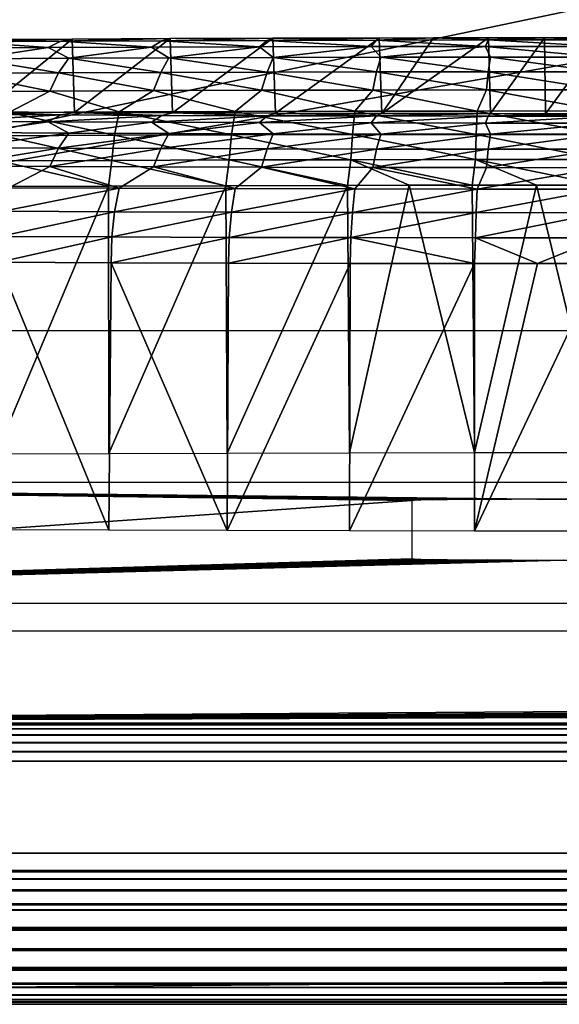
# Model space of a CAD drawing. Header units: millimetres. Extents: x -95 to 95, y -21 to 21.
# Tile 9 of 88: x -81.09 to -77.53, y -21 to -14.49. Entities that reach past the tile are written whole.
import ezdxf

# ---------------------------------------------------------------- set-up
doc = ezdxf.new("R2010")
doc.units = ezdxf.units.MM
doc.header["$LTSCALE"] = 135.540879
for name, color, linetype in [('1', 7, 'CONTINUOUS'), ('130', 7, 'CONTINUOUS'), ('131', 7, 'CONTINUOUS'), ('135', 7, 'CONTINUOUS'), ('136', 7, 'CONTINUOUS'), ('138', 7, 'CONTINUOUS'), ('140', 7, 'CONTINUOUS'), ('16', 7, 'CONTINUOUS'), ('19', 7, 'CONTINUOUS'), ('2', 7, 'CONTINUOUS'), ('21', 7, 'CONTINUOUS'), ('32', 7, 'CONTINUOUS'), ('4', 7, 'CONTINUOUS'), ('42', 7, 'CONTINUOUS')]:
    doc.layers.add(name, color=color, linetype=linetype)

msp = doc.modelspace()

# ---------------------------------------------------------------- linework, layer by layer
at = {"layer": '1', "color": 7, "linetype": 'CONTINUOUS'}
for points in [[(94, -21), (-94, -21), (88.3518, -19.3921), (94, -21)], [(88.3518, -19.3921), (-94, -21), (-88.3518, -19.3921), (88.3518, -19.3921)]]:
    msp.add_3dface(points, dxfattribs=at)
at = {"layer": '130', "color": 7, "linetype": 'CONTINUOUS'}
for points in [[(-81.3526, -14.6241, 100.3522), (-80.7434, -14.6207, 100.7494), (-81.3393, -15.1021, 45.5857), (-81.3526, -14.6241, 100.3522)], [(-81.3393, -15.1021, 45.5857), (-80.7434, -14.6207, 100.7494), (-80.7291, -15.1055, 45.19), (-81.3393, -15.1021, 45.5857)], [(-80.7434, -14.6207, 100.7494), (-80.096, -14.6178, 101.0808), (-80.7291, -15.1055, 45.19), (-80.7434, -14.6207, 100.7494)], [(-80.7291, -15.1055, 45.19), (-80.096, -14.6178, 101.0808), (-80.081, -15.1084, 44.8601), (-80.7291, -15.1055, 45.19)], [(-80.096, -14.6178, 101.0808), (-79.4175, -14.6155, 101.343), (-80.081, -15.1084, 44.8601), (-80.096, -14.6178, 101.0808)], [(-80.081, -15.1084, 44.8601), (-79.4175, -14.6155, 101.343), (-79.4019, -15.1107, 44.5996), (-80.081, -15.1084, 44.8601)], [(-79.4175, -14.6155, 101.343), (-78.7152, -14.6138, 101.5329), (-79.4019, -15.1107, 44.5996), (-79.4175, -14.6155, 101.343)], [(-79.4019, -15.1107, 44.5996), (-78.7152, -14.6138, 101.5329), (-78.6993, -15.1123, 44.4113), (-79.4019, -15.1107, 44.5996)], [(-78.7152, -14.6138, 101.5329), (-78.3579, -14.6132, 101.6001), (-78.6993, -15.1123, 44.4113), (-78.7152, -14.6138, 101.5329)], [(-78.6993, -15.1123, 44.4113), (-77.9939, -14.6128, 101.649), (-77.9808, -15.1133, 44.2973), (-78.6993, -15.1123, 44.4113)], [(-78.3579, -14.6132, 101.6001), (-77.9939, -14.6128, 101.649), (-78.6993, -15.1123, 44.4113), (-78.3579, -14.6132, 101.6001)], [(-77.9939, -14.6128, 101.649), (-77.6237, -14.6125, 101.6788), (-77.9808, -15.1133, 44.2973), (-77.9939, -14.6128, 101.649)], [(-77.9808, -15.1133, 44.2973), (-77.6237, -14.6125, 101.6788), (-77.6182, -15.1136, 44.2686), (-77.9808, -15.1133, 44.2973)], [(-77.6237, -14.6125, 101.6788), (-77.25, -14.6125, 101.6888), (-77.6182, -15.1136, 44.2686), (-77.6237, -14.6125, 101.6788)], [(-77.6182, -15.1136, 44.2686), (-77.25, -14.6125, 101.6888), (-77.25, -15.1136, 44.2588), (-77.6182, -15.1136, 44.2686)]]:
    msp.add_3dface(points, dxfattribs=at)
at = {"layer": '131', "color": 7, "linetype": 'CONTINUOUS'}
for points in [[(-78.1471, -21, 51.2757), (-78.1334, -21, 51.1199), (-78.1338, -21, 94.7788), (-78.1471, -21, 51.2757)], [(-78.1338, -21, 94.7788), (-78.1334, -21, 51.1199), (-78.1203, -21, 94.9324), (-78.1338, -21, 94.7788)], [(-78.1334, -21, 51.1199), (-78.093, -21, 50.9688), (-78.1203, -21, 94.9324), (-78.1334, -21, 51.1199)], [(-78.1203, -21, 94.9324), (-78.093, -21, 50.9688), (-78.0804, -21, 95.0813), (-78.1203, -21, 94.9324)], [(-78.093, -21, 50.9688), (-78.0269, -21, 50.827), (-78.0804, -21, 95.0813), (-78.093, -21, 50.9688)], [(-78.0804, -21, 95.0813), (-78.0269, -21, 50.827), (-78.0152, -21, 95.221), (-78.0804, -21, 95.0813)], [(-78.0269, -21, 50.827), (-77.9373, -21, 50.6989), (-78.0152, -21, 95.221), (-78.0269, -21, 50.827)], [(-78.0152, -21, 95.221), (-77.9373, -21, 50.6989), (-77.9268, -21, 95.3472), (-78.0152, -21, 95.221)], [(-77.9373, -21, 50.6989), (-77.8267, -21, 50.5883), (-77.9268, -21, 95.3472), (-77.9373, -21, 50.6989)], [(-77.9268, -21, 95.3472), (-77.8267, -21, 50.5883), (-77.8178, -21, 95.456), (-77.9268, -21, 95.3472)], [(-77.8267, -21, 50.5883), (-77.6986, -21, 50.4986), (-77.8178, -21, 95.456), (-77.8267, -21, 50.5883)], [(-77.8178, -21, 95.456), (-77.6986, -21, 50.4986), (-77.6916, -21, 95.5443), (-77.8178, -21, 95.456)], [(-77.6986, -21, 50.4986), (-77.5569, -21, 50.4324), (-77.6916, -21, 95.5443), (-77.6986, -21, 50.4986)], [(-77.6916, -21, 95.5443), (-77.5569, -21, 50.4324), (-77.5521, -21, 95.6094), (-77.6916, -21, 95.5443)], [(-77.5569, -21, 50.4324), (-77.4058, -21, 50.392), (-77.5521, -21, 95.6094), (-77.5569, -21, 50.4324)], [(-77.5521, -21, 95.6094), (-77.4058, -21, 50.392), (-77.4033, -21, 95.6492), (-77.5521, -21, 95.6094)]]:
    msp.add_3dface(points, dxfattribs=at)
at = {"layer": '135', "color": 7, "linetype": 'CONTINUOUS'}
for points in [[(-81.2478, -17.8632, 44.3234), (-81.2286, -16.0956, 44.3325), (-80.5021, -17.8665, 43.9434), (-81.2478, -17.8632, 44.3234)], [(-81.2286, -16.0956, 44.3325), (-80.4874, -16.0989, 43.9552), (-80.5021, -17.8665, 43.9434), (-81.2286, -16.0956, 44.3325)], [(-80.5021, -17.8665, 43.9434), (-80.4874, -16.0989, 43.9552), (-79.7208, -17.8691, 43.6435), (-80.5021, -17.8665, 43.9434)], [(-80.4874, -16.0989, 43.9552), (-79.7109, -16.1015, 43.6573), (-79.7208, -17.8691, 43.6435), (-80.4874, -16.0989, 43.9552)], [(-79.7109, -16.1015, 43.6573), (-78.9074, -16.1034, 43.442), (-79.7208, -17.8691, 43.6435), (-79.7109, -16.1015, 43.6573)], [(-79.7208, -17.8691, 43.6435), (-78.9074, -16.1034, 43.442), (-78.9124, -17.871, 43.4269), (-79.7208, -17.8691, 43.6435)], [(-78.9074, -16.1034, 43.442), (-78.0857, -16.1045, 43.3116), (-78.9124, -17.871, 43.4269), (-78.9074, -16.1034, 43.442)], [(-78.9124, -17.871, 43.4269), (-78.0857, -16.1045, 43.3116), (-78.0858, -17.8722, 43.296), (-78.9124, -17.871, 43.4269)], [(-78.0857, -16.1045, 43.3116), (-77.6711, -16.1048, 43.2787), (-78.0858, -17.8722, 43.296), (-78.0857, -16.1045, 43.3116)], [(-77.6711, -16.1048, 43.2787), (-77.25, -16.1049, 43.2676), (-78.0858, -17.8722, 43.296), (-77.6711, -16.1048, 43.2787)], [(-77.25, -16.1049, 43.2676), (-77.25, -17.8725, 43.2522), (-78.0858, -17.8722, 43.296), (-77.25, -16.1049, 43.2676)]]:
    msp.add_3dface(points, dxfattribs=at)
at = {"layer": '136', "color": 7, "linetype": 'CONTINUOUS'}
for points in [[(-80.5021, -17.3594, 102.0522), (-80.5045, -15.5923, 102.0019), (-81.2478, -17.3627, 101.6723), (-80.5021, -17.3594, 102.0522)], [(-80.5045, -15.5923, 102.0019), (-81.2449, -15.5956, 101.6229), (-81.2478, -17.3627, 101.6723), (-80.5045, -15.5923, 102.0019)], [(-79.7287, -15.5897, 102.3017), (-80.5045, -15.5923, 102.0019), (-80.5021, -17.3594, 102.0522), (-79.7287, -15.5897, 102.3017)], [(-79.7208, -17.3568, 102.3521), (-79.7287, -15.5897, 102.3017), (-80.5021, -17.3594, 102.0522), (-79.7208, -17.3568, 102.3521)], [(-78.9256, -15.5878, 102.5189), (-79.7287, -15.5897, 102.3017), (-79.7208, -17.3568, 102.3521), (-78.9256, -15.5878, 102.5189)], [(-78.9124, -17.3549, 102.5687), (-78.9256, -15.5878, 102.5189), (-79.7208, -17.3568, 102.3521), (-78.9124, -17.3549, 102.5687)], [(-78.517, -15.5871, 102.5958), (-78.9256, -15.5878, 102.5189), (-78.9124, -17.3549, 102.5687), (-78.517, -15.5871, 102.5958)], [(-78.0858, -17.3537, 102.6997), (-78.517, -15.5871, 102.5958), (-78.9124, -17.3549, 102.5687), (-78.0858, -17.3537, 102.6997)], [(-78.1007, -15.5867, 102.6516), (-78.517, -15.5871, 102.5958), (-78.0858, -17.3537, 102.6997), (-78.1007, -15.5867, 102.6516)], [(-77.6773, -15.5864, 102.6857), (-78.1007, -15.5867, 102.6516), (-78.0858, -17.3537, 102.6997), (-77.6773, -15.5864, 102.6857)], [(-77.25, -17.3534, 102.7435), (-77.6773, -15.5864, 102.6857), (-78.0858, -17.3537, 102.6997), (-77.25, -17.3534, 102.7435)], [(-77.25, -17.3534, 102.7435), (-77.25, -15.5862, 102.6972), (-77.6773, -15.5864, 102.6857), (-77.25, -17.3534, 102.7435)]]:
    msp.add_3dface(points, dxfattribs=at)
at = {"layer": '138', "color": 7, "linetype": 'CONTINUOUS'}
for points in [[(-80.9018, -14.6771, 101.0493), (-81.4449, -14.6377, 100.4976), (-81.5429, -14.6807, 100.633), (-80.9018, -14.6771, 101.0493)], [(-80.8184, -14.6342, 100.9045), (-80.7434, -14.6207, 100.7494), (-81.4449, -14.6377, 100.4976), (-80.8184, -14.6342, 100.9045)], [(-80.7434, -14.6207, 100.7494), (-81.3526, -14.6241, 100.3522), (-81.4449, -14.6377, 100.4976), (-80.7434, -14.6207, 100.7494)], [(-80.8184, -14.6342, 100.9045), (-81.4449, -14.6377, 100.4976), (-80.9018, -14.6771, 101.0493), (-80.8184, -14.6342, 100.9045)], [(-80.2206, -14.6741, 101.3964), (-80.8184, -14.6342, 100.9045), (-80.9018, -14.6771, 101.0493), (-80.2206, -14.6741, 101.3964)], [(-80.1528, -14.6312, 101.2436), (-80.096, -14.6178, 101.0808), (-80.8184, -14.6342, 100.9045), (-80.1528, -14.6312, 101.2436)], [(-80.096, -14.6178, 101.0808), (-80.7434, -14.6207, 100.7494), (-80.8184, -14.6342, 100.9045), (-80.096, -14.6178, 101.0808)], [(-80.1528, -14.6312, 101.2436), (-80.8184, -14.6342, 100.9045), (-80.2206, -14.6741, 101.3964), (-80.1528, -14.6312, 101.2436)], [(-79.5069, -14.6717, 101.6704), (-80.1528, -14.6312, 101.2436), (-80.2206, -14.6741, 101.3964), (-79.5069, -14.6717, 101.6704)], [(-79.4554, -14.6289, 101.5114), (-79.4175, -14.6155, 101.343), (-80.1528, -14.6312, 101.2436), (-79.4554, -14.6289, 101.5114)], [(-79.4175, -14.6155, 101.343), (-80.096, -14.6178, 101.0808), (-80.1528, -14.6312, 101.2436), (-79.4175, -14.6155, 101.343)], [(-79.4554, -14.6289, 101.5114), (-80.1528, -14.6312, 101.2436), (-79.5069, -14.6717, 101.6704), (-79.4554, -14.6289, 101.5114)], [(-78.7685, -14.6699, 101.8682), (-79.4554, -14.6289, 101.5114), (-79.5069, -14.6717, 101.6704), (-78.7685, -14.6699, 101.8682)], [(-78.7338, -14.6272, 101.7047), (-78.7152, -14.6138, 101.5329), (-79.4554, -14.6289, 101.5114), (-78.7338, -14.6272, 101.7047)], [(-78.7152, -14.6138, 101.5329), (-79.4175, -14.6155, 101.343), (-79.4554, -14.6289, 101.5114), (-78.7152, -14.6138, 101.5329)], [(-78.7338, -14.6272, 101.7047), (-79.4554, -14.6289, 101.5114), (-78.7685, -14.6699, 101.8682), (-78.7338, -14.6272, 101.7047)], [(-78.0134, -14.6689, 101.9878), (-78.7338, -14.6272, 101.7047), (-78.7685, -14.6699, 101.8682), (-78.0134, -14.6689, 101.9878)], [(-77.996, -14.6262, 101.8216), (-78.3579, -14.6132, 101.6001), (-78.7338, -14.6272, 101.7047), (-77.996, -14.6262, 101.8216)], [(-78.3579, -14.6132, 101.6001), (-78.7152, -14.6138, 101.5329), (-78.7338, -14.6272, 101.7047), (-78.3579, -14.6132, 101.6001)], [(-77.996, -14.6262, 101.8216), (-78.7338, -14.6272, 101.7047), (-78.0134, -14.6689, 101.9878), (-77.996, -14.6262, 101.8216)], [(-77.9939, -14.6128, 101.649), (-78.3579, -14.6132, 101.6001), (-77.996, -14.6262, 101.8216), (-77.9939, -14.6128, 101.649)], [(-77.25, -14.6686, 102.0278), (-77.996, -14.6262, 101.8216), (-78.0134, -14.6689, 101.9878), (-77.25, -14.6686, 102.0278)], [(-77.25, -14.6258, 101.8607), (-77.6237, -14.6125, 101.6788), (-77.996, -14.6262, 101.8216), (-77.25, -14.6258, 101.8607)], [(-77.6237, -14.6125, 101.6788), (-77.9939, -14.6128, 101.649), (-77.996, -14.6262, 101.8216), (-77.6237, -14.6125, 101.6788)], [(-77.25, -14.6686, 102.0278), (-77.25, -14.6258, 101.8607), (-77.996, -14.6262, 101.8216), (-77.25, -14.6686, 102.0278)], [(-77.25, -14.6125, 101.6888), (-77.6237, -14.6125, 101.6788), (-77.25, -14.6258, 101.8607), (-77.25, -14.6125, 101.6888)], [(-80.9018, -14.6771, 101.0493), (-81.5429, -14.6807, 100.633), (-81.3947, -14.7504, 100.9279), (-80.9018, -14.6771, 101.0493)], [(-80.7668, -14.7471, 101.3043), (-80.9018, -14.6771, 101.0493), (-81.3947, -14.7504, 100.9279), (-80.7668, -14.7471, 101.3043)], [(-80.2206, -14.6741, 101.3964), (-80.9018, -14.6771, 101.0493), (-80.7668, -14.7471, 101.3043), (-80.2206, -14.6741, 101.3964)], [(-80.1049, -14.7443, 101.6173), (-80.2206, -14.6741, 101.3964), (-80.7668, -14.7471, 101.3043), (-80.1049, -14.7443, 101.6173)], [(-79.5069, -14.6717, 101.6704), (-80.2206, -14.6741, 101.3964), (-80.1049, -14.7443, 101.6173), (-79.5069, -14.6717, 101.6704)], [(-79.4156, -14.7422, 101.864), (-79.5069, -14.6717, 101.6704), (-80.1049, -14.7443, 101.6173), (-79.4156, -14.7422, 101.864)], [(-78.7685, -14.6699, 101.8682), (-79.5069, -14.6717, 101.6704), (-79.4156, -14.7422, 101.864), (-78.7685, -14.6699, 101.8682)], [(-78.7054, -14.7406, 102.0418), (-78.7685, -14.6699, 101.8682), (-79.4156, -14.7422, 101.864), (-78.7054, -14.7406, 102.0418)], [(-78.0134, -14.6689, 101.9878), (-78.7685, -14.6699, 101.8682), (-78.7054, -14.7406, 102.0418), (-78.0134, -14.6689, 101.9878)], [(-77.9812, -14.7397, 102.1493), (-78.0134, -14.6689, 101.9878), (-78.7054, -14.7406, 102.0418), (-77.9812, -14.7397, 102.1493)], [(-77.25, -14.7394, 102.1852), (-77.25, -14.6686, 102.0278), (-78.0134, -14.6689, 101.9878), (-77.25, -14.7394, 102.1852)], [(-77.25, -14.7394, 102.1852), (-78.0134, -14.6689, 101.9878), (-77.9812, -14.7397, 102.1493), (-77.25, -14.7394, 102.1852)], [(-80.8337, -14.8441, 101.4303), (-81.3947, -14.7504, 100.9279), (-81.4736, -14.8474, 101.0468), (-80.8337, -14.8441, 101.4303)], [(-80.7668, -14.7471, 101.3043), (-81.3947, -14.7504, 100.9279), (-80.8337, -14.8441, 101.4303), (-80.7668, -14.7471, 101.3043)], [(-80.1593, -14.8413, 101.7493), (-80.7668, -14.7471, 101.3043), (-80.8337, -14.8441, 101.4303), (-80.1593, -14.8413, 101.7493)], [(-80.1049, -14.7443, 101.6173), (-80.7668, -14.7471, 101.3043), (-80.1593, -14.8413, 101.7493), (-80.1049, -14.7443, 101.6173)], [(-79.4568, -14.8391, 102.0007), (-80.1049, -14.7443, 101.6173), (-80.1593, -14.8413, 101.7493), (-79.4568, -14.8391, 102.0007)], [(-79.4156, -14.7422, 101.864), (-80.1049, -14.7443, 101.6173), (-79.4568, -14.8391, 102.0007), (-79.4156, -14.7422, 101.864)], [(-78.7331, -14.8375, 102.1819), (-79.4156, -14.7422, 101.864), (-79.4568, -14.8391, 102.0007), (-78.7331, -14.8375, 102.1819)], [(-78.7054, -14.7406, 102.0418), (-79.4156, -14.7422, 101.864), (-78.7331, -14.8375, 102.1819), (-78.7054, -14.7406, 102.0418)], [(-77.9952, -14.8365, 102.2914), (-78.7054, -14.7406, 102.0418), (-78.7331, -14.8375, 102.1819), (-77.9952, -14.8365, 102.2914)], [(-77.9812, -14.7397, 102.1493), (-78.7054, -14.7406, 102.0418), (-77.9952, -14.8365, 102.2914), (-77.9812, -14.7397, 102.1493)], [(-77.25, -14.8362, 102.328), (-77.9812, -14.7397, 102.1493), (-77.9952, -14.8365, 102.2914), (-77.25, -14.8362, 102.328)], [(-77.25, -14.8362, 102.328), (-77.25, -14.7394, 102.1852), (-77.9812, -14.7397, 102.1493), (-77.25, -14.8362, 102.328)], [(-77.9952, -14.8365, 102.2914), (-78.7331, -14.8375, 102.1819), (-78.0072, -14.9565, 102.4149), (-77.9952, -14.8365, 102.2914)], [(-77.25, -14.9562, 102.4521), (-77.9952, -14.8365, 102.2914), (-78.0072, -14.9565, 102.4149), (-77.25, -14.9562, 102.4521)], [(-77.25, -14.9562, 102.4521), (-77.25, -14.8362, 102.328), (-77.9952, -14.8365, 102.2914), (-77.25, -14.9562, 102.4521)], [(-80.8917, -14.9641, 101.5399), (-81.4736, -14.8474, 101.0468), (-81.5419, -14.9675, 101.1501), (-80.8917, -14.9641, 101.5399)], [(-80.8337, -14.8441, 101.4303), (-81.4736, -14.8474, 101.0468), (-80.8917, -14.9641, 101.5399), (-80.8337, -14.8441, 101.4303)], [(-80.2064, -14.9613, 101.864), (-80.8337, -14.8441, 101.4303), (-80.8917, -14.9641, 101.5399), (-80.2064, -14.9613, 101.864)], [(-80.1593, -14.8413, 101.7493), (-80.8337, -14.8441, 101.4303), (-80.2064, -14.9613, 101.864), (-80.1593, -14.8413, 101.7493)], [(-79.4926, -14.9591, 102.1194), (-80.1593, -14.8413, 101.7493), (-80.2064, -14.9613, 101.864), (-79.4926, -14.9591, 102.1194)], [(-79.4568, -14.8391, 102.0007), (-80.1593, -14.8413, 101.7493), (-79.4926, -14.9591, 102.1194), (-79.4568, -14.8391, 102.0007)], [(-78.7571, -14.9575, 102.3036), (-79.4568, -14.8391, 102.0007), (-79.4926, -14.9591, 102.1194), (-78.7571, -14.9575, 102.3036)], [(-78.7331, -14.8375, 102.1819), (-79.4568, -14.8391, 102.0007), (-78.7571, -14.9575, 102.3036), (-78.7331, -14.8375, 102.1819)], [(-78.0072, -14.9565, 102.4149), (-78.7331, -14.8375, 102.1819), (-78.7571, -14.9575, 102.3036), (-78.0072, -14.9565, 102.4149)], [(-80.8917, -14.9641, 101.5399), (-81.5419, -14.9675, 101.1501), (-81.1629, -15.1048, 101.5052), (-80.8917, -14.9641, 101.5399)], [(-80.433, -15.1015, 101.8771), (-80.8917, -14.9641, 101.5399), (-81.1629, -15.1048, 101.5052), (-80.433, -15.1015, 101.8771)], [(-80.2064, -14.9613, 101.864), (-80.8917, -14.9641, 101.5399), (-80.433, -15.1015, 101.8771), (-80.2064, -14.9613, 101.864)], [(-79.6683, -15.099, 102.1706), (-80.2064, -14.9613, 101.864), (-80.433, -15.1015, 101.8771), (-79.6683, -15.099, 102.1706)], [(-79.4926, -14.9591, 102.1194), (-80.2064, -14.9613, 101.864), (-79.6683, -15.099, 102.1706), (-79.4926, -14.9591, 102.1194)], [(-78.877, -15.0971, 102.3826), (-79.4926, -14.9591, 102.1194), (-79.6683, -15.099, 102.1706), (-78.877, -15.0971, 102.3826)], [(-78.7571, -14.9575, 102.3036), (-79.4926, -14.9591, 102.1194), (-78.877, -15.0971, 102.3826), (-78.7571, -14.9575, 102.3036)], [(-78.068, -15.096, 102.5108), (-78.7571, -14.9575, 102.3036), (-78.877, -15.0971, 102.3826), (-78.068, -15.096, 102.5108)], [(-78.0072, -14.9565, 102.4149), (-78.7571, -14.9575, 102.3036), (-78.068, -15.096, 102.5108), (-78.0072, -14.9565, 102.4149)], [(-77.25, -15.0956, 102.5536), (-78.0072, -14.9565, 102.4149), (-78.068, -15.096, 102.5108), (-77.25, -15.0956, 102.5536)], [(-77.25, -15.0956, 102.5536), (-77.25, -14.9562, 102.4521), (-78.0072, -14.9565, 102.4149), (-77.25, -15.0956, 102.5536)], [(-78.877, -15.0971, 102.3826), (-79.6683, -15.099, 102.1706), (-78.8926, -15.252, 102.4571), (-78.877, -15.0971, 102.3826)], [(-78.0758, -15.2509, 102.5865), (-78.877, -15.0971, 102.3826), (-78.8926, -15.252, 102.4571), (-78.0758, -15.2509, 102.5865)], [(-78.068, -15.096, 102.5108), (-78.877, -15.0971, 102.3826), (-78.0758, -15.2509, 102.5865), (-78.068, -15.096, 102.5108)], [(-77.25, -15.2505, 102.6297), (-78.068, -15.096, 102.5108), (-78.0758, -15.2509, 102.5865), (-77.25, -15.2505, 102.6297)], [(-77.25, -15.2505, 102.6297), (-77.25, -15.0956, 102.5536), (-78.068, -15.096, 102.5108), (-77.25, -15.2505, 102.6297)], [(-80.4634, -15.2565, 101.9467), (-81.1629, -15.1048, 101.5052), (-81.2002, -15.2597, 101.5713), (-80.4634, -15.2565, 101.9467)], [(-80.433, -15.1015, 101.8771), (-81.1629, -15.1048, 101.5052), (-80.4634, -15.2565, 101.9467), (-80.433, -15.1015, 101.8771)], [(-79.6914, -15.2539, 102.2431), (-80.433, -15.1015, 101.8771), (-80.4634, -15.2565, 101.9467), (-79.6914, -15.2539, 102.2431)], [(-79.6683, -15.099, 102.1706), (-80.433, -15.1015, 101.8771), (-79.6914, -15.2539, 102.2431), (-79.6683, -15.099, 102.1706)], [(-78.8926, -15.252, 102.4571), (-79.6683, -15.099, 102.1706), (-79.6914, -15.2539, 102.2431), (-78.8926, -15.252, 102.4571)], [(-80.4825, -15.4221, 101.991), (-81.2002, -15.2597, 101.5713), (-81.2237, -15.4254, 101.6133), (-80.4825, -15.4221, 101.991)], [(-80.4634, -15.2565, 101.9467), (-81.2002, -15.2597, 101.5713), (-80.4825, -15.4221, 101.991), (-80.4634, -15.2565, 101.9467)], [(-79.7059, -15.4195, 102.2891), (-80.4634, -15.2565, 101.9467), (-80.4825, -15.4221, 101.991), (-79.7059, -15.4195, 102.2891)], [(-79.6914, -15.2539, 102.2431), (-80.4634, -15.2565, 101.9467), (-79.7059, -15.4195, 102.2891), (-79.6914, -15.2539, 102.2431)], [(-78.9023, -15.4177, 102.5044), (-79.6914, -15.2539, 102.2431), (-79.7059, -15.4195, 102.2891), (-78.9023, -15.4177, 102.5044)], [(-78.8926, -15.252, 102.4571), (-79.6914, -15.2539, 102.2431), (-78.9023, -15.4177, 102.5044), (-78.8926, -15.252, 102.4571)], [(-78.0807, -15.4165, 102.6346), (-78.8926, -15.252, 102.4571), (-78.9023, -15.4177, 102.5044), (-78.0807, -15.4165, 102.6346)], [(-78.0758, -15.2509, 102.5865), (-78.8926, -15.252, 102.4571), (-78.0807, -15.4165, 102.6346), (-78.0758, -15.2509, 102.5865)], [(-77.25, -15.4161, 102.6781), (-78.0758, -15.2509, 102.5865), (-78.0807, -15.4165, 102.6346), (-77.25, -15.4161, 102.6781)], [(-77.25, -15.4161, 102.6781), (-77.25, -15.2505, 102.6297), (-78.0758, -15.2509, 102.5865), (-77.25, -15.4161, 102.6781)], [(-80.5045, -15.5923, 102.0019), (-80.4825, -15.4221, 101.991), (-81.2237, -15.4254, 101.6133), (-80.5045, -15.5923, 102.0019)], [(-80.5045, -15.5923, 102.0019), (-79.7287, -15.5897, 102.3017), (-80.4825, -15.4221, 101.991), (-80.5045, -15.5923, 102.0019)], [(-79.7287, -15.5897, 102.3017), (-79.7059, -15.4195, 102.2891), (-80.4825, -15.4221, 101.991), (-79.7287, -15.5897, 102.3017)], [(-79.7287, -15.5897, 102.3017), (-78.9256, -15.5878, 102.5189), (-79.7059, -15.4195, 102.2891), (-79.7287, -15.5897, 102.3017)], [(-78.9256, -15.5878, 102.5189), (-78.9023, -15.4177, 102.5044), (-79.7059, -15.4195, 102.2891), (-78.9256, -15.5878, 102.5189)], [(-78.9256, -15.5878, 102.5189), (-78.517, -15.5871, 102.5958), (-78.9023, -15.4177, 102.5044), (-78.9256, -15.5878, 102.5189)], [(-78.1007, -15.5867, 102.6516), (-78.0807, -15.4165, 102.6346), (-78.9023, -15.4177, 102.5044), (-78.1007, -15.5867, 102.6516)], [(-78.517, -15.5871, 102.5958), (-78.1007, -15.5867, 102.6516), (-78.9023, -15.4177, 102.5044), (-78.517, -15.5871, 102.5958)], [(-78.1007, -15.5867, 102.6516), (-77.6773, -15.5864, 102.6857), (-78.0807, -15.4165, 102.6346), (-78.1007, -15.5867, 102.6516)], [(-77.25, -15.5862, 102.6972), (-77.25, -15.4161, 102.6781), (-78.0807, -15.4165, 102.6346), (-77.25, -15.5862, 102.6972)], [(-77.6773, -15.5864, 102.6857), (-77.25, -15.5862, 102.6972), (-78.0807, -15.4165, 102.6346), (-77.6773, -15.5864, 102.6857)], [(-81.2449, -15.5956, 101.6229), (-80.5045, -15.5923, 102.0019), (-81.2237, -15.4254, 101.6133), (-81.2449, -15.5956, 101.6229)]]:
    msp.add_3dface(points, dxfattribs=at)
at = {"layer": '140', "color": 7, "linetype": 'CONTINUOUS'}
for points in [[(-81.4449, -15.1181, 45.4503), (-80.8184, -15.1217, 45.0434), (-81.5429, -15.1635, 45.3157), (-81.4449, -15.1181, 45.4503)], [(-81.5429, -15.1635, 45.3157), (-80.8184, -15.1217, 45.0434), (-80.9018, -15.1671, 44.8993), (-81.5429, -15.1635, 45.3157)], [(-81.4449, -15.1181, 45.4503), (-81.3393, -15.1021, 45.5857), (-80.8184, -15.1217, 45.0434), (-81.4449, -15.1181, 45.4503)], [(-81.3393, -15.1021, 45.5857), (-80.7291, -15.1055, 45.19), (-80.8184, -15.1217, 45.0434), (-81.3393, -15.1021, 45.5857)], [(-80.8184, -15.1217, 45.0434), (-80.1528, -15.1246, 44.7043), (-80.9018, -15.1671, 44.8993), (-80.8184, -15.1217, 45.0434)], [(-80.9018, -15.1671, 44.8993), (-80.1528, -15.1246, 44.7043), (-80.2206, -15.1701, 44.5523), (-80.9018, -15.1671, 44.8993)], [(-80.8184, -15.1217, 45.0434), (-80.7291, -15.1055, 45.19), (-80.1528, -15.1246, 44.7043), (-80.8184, -15.1217, 45.0434)], [(-80.7291, -15.1055, 45.19), (-80.081, -15.1084, 44.8601), (-80.1528, -15.1246, 44.7043), (-80.7291, -15.1055, 45.19)], [(-80.1528, -15.1246, 44.7043), (-79.4554, -15.127, 44.4365), (-80.2206, -15.1701, 44.5523), (-80.1528, -15.1246, 44.7043)], [(-80.2206, -15.1701, 44.5523), (-79.4554, -15.127, 44.4365), (-79.5069, -15.1725, 44.2783), (-80.2206, -15.1701, 44.5523)], [(-80.1528, -15.1246, 44.7043), (-80.081, -15.1084, 44.8601), (-79.4554, -15.127, 44.4365), (-80.1528, -15.1246, 44.7043)], [(-80.081, -15.1084, 44.8601), (-79.4019, -15.1107, 44.5996), (-79.4554, -15.127, 44.4365), (-80.081, -15.1084, 44.8601)], [(-79.4554, -15.127, 44.4365), (-78.7338, -15.1286, 44.2432), (-79.5069, -15.1725, 44.2783), (-79.4554, -15.127, 44.4365)], [(-79.5069, -15.1725, 44.2783), (-78.7338, -15.1286, 44.2432), (-78.7685, -15.1743, 44.0804), (-79.5069, -15.1725, 44.2783)], [(-79.4019, -15.1107, 44.5996), (-78.6993, -15.1123, 44.4113), (-79.4554, -15.127, 44.4365), (-79.4019, -15.1107, 44.5996)], [(-79.4554, -15.127, 44.4365), (-78.6993, -15.1123, 44.4113), (-78.7338, -15.1286, 44.2432), (-79.4554, -15.127, 44.4365)], [(-78.7338, -15.1286, 44.2432), (-77.996, -15.1297, 44.1263), (-78.7685, -15.1743, 44.0804), (-78.7338, -15.1286, 44.2432)], [(-78.7685, -15.1743, 44.0804), (-77.996, -15.1297, 44.1263), (-78.0134, -15.1753, 43.9608), (-78.7685, -15.1743, 44.0804)], [(-78.6993, -15.1123, 44.4113), (-77.9808, -15.1133, 44.2973), (-78.7338, -15.1286, 44.2432), (-78.6993, -15.1123, 44.4113)], [(-78.7338, -15.1286, 44.2432), (-77.9808, -15.1133, 44.2973), (-77.996, -15.1297, 44.1263), (-78.7338, -15.1286, 44.2432)], [(-77.996, -15.1297, 44.1263), (-77.25, -15.13, 44.0872), (-78.0134, -15.1753, 43.9608), (-77.996, -15.1297, 44.1263)], [(-78.0134, -15.1753, 43.9608), (-77.25, -15.13, 44.0872), (-77.25, -15.1756, 43.9208), (-78.0134, -15.1753, 43.9608)], [(-77.9808, -15.1133, 44.2973), (-77.6182, -15.1136, 44.2686), (-77.996, -15.1297, 44.1263), (-77.9808, -15.1133, 44.2973)], [(-77.996, -15.1297, 44.1263), (-77.25, -15.1136, 44.2588), (-77.25, -15.13, 44.0872), (-77.996, -15.1297, 44.1263)], [(-77.6182, -15.1136, 44.2686), (-77.25, -15.1136, 44.2588), (-77.996, -15.1297, 44.1263), (-77.6182, -15.1136, 44.2686)], [(-81.5429, -15.1635, 45.3157), (-80.9018, -15.1671, 44.8993), (-81.3947, -15.2382, 45.0221), (-81.5429, -15.1635, 45.3157)], [(-81.3947, -15.2382, 45.0221), (-80.9018, -15.1671, 44.8993), (-80.7668, -15.2415, 44.6457), (-81.3947, -15.2382, 45.0221)], [(-80.9018, -15.1671, 44.8993), (-80.2206, -15.1701, 44.5523), (-80.7668, -15.2415, 44.6457), (-80.9018, -15.1671, 44.8993)], [(-80.7668, -15.2415, 44.6457), (-80.2206, -15.1701, 44.5523), (-80.1049, -15.2443, 44.3326), (-80.7668, -15.2415, 44.6457)], [(-80.2206, -15.1701, 44.5523), (-79.5069, -15.1725, 44.2783), (-80.1049, -15.2443, 44.3326), (-80.2206, -15.1701, 44.5523)], [(-80.1049, -15.2443, 44.3326), (-79.5069, -15.1725, 44.2783), (-79.4156, -15.2464, 44.086), (-80.1049, -15.2443, 44.3326)], [(-79.5069, -15.1725, 44.2783), (-78.7685, -15.1743, 44.0804), (-79.4156, -15.2464, 44.086), (-79.5069, -15.1725, 44.2783)], [(-79.4156, -15.2464, 44.086), (-78.7685, -15.1743, 44.0804), (-78.7054, -15.248, 43.9081), (-79.4156, -15.2464, 44.086)], [(-78.7685, -15.1743, 44.0804), (-78.0134, -15.1753, 43.9608), (-78.7054, -15.248, 43.9081), (-78.7685, -15.1743, 44.0804)], [(-78.7054, -15.248, 43.9081), (-78.0134, -15.1753, 43.9608), (-77.9812, -15.2489, 43.8007), (-78.7054, -15.248, 43.9081)], [(-78.0134, -15.1753, 43.9608), (-77.25, -15.1756, 43.9208), (-77.9812, -15.2489, 43.8007), (-78.0134, -15.1753, 43.9608)], [(-77.9812, -15.2489, 43.8007), (-77.25, -15.1756, 43.9208), (-77.25, -15.2492, 43.7648), (-77.9812, -15.2489, 43.8007)], [(-81.3947, -15.2382, 45.0221), (-80.7668, -15.2415, 44.6457), (-81.4736, -15.3373, 44.9049), (-81.3947, -15.2382, 45.0221)], [(-81.4736, -15.3373, 44.9049), (-80.7668, -15.2415, 44.6457), (-80.8337, -15.3407, 44.5213), (-81.4736, -15.3373, 44.9049)], [(-80.7668, -15.2415, 44.6457), (-80.1049, -15.2443, 44.3326), (-80.8337, -15.3407, 44.5213), (-80.7668, -15.2415, 44.6457)], [(-80.8337, -15.3407, 44.5213), (-80.1049, -15.2443, 44.3326), (-80.1593, -15.3435, 44.2023), (-80.8337, -15.3407, 44.5213)], [(-80.1049, -15.2443, 44.3326), (-79.4156, -15.2464, 44.086), (-80.1593, -15.3435, 44.2023), (-80.1049, -15.2443, 44.3326)], [(-80.1593, -15.3435, 44.2023), (-79.4156, -15.2464, 44.086), (-79.4568, -15.3457, 43.951), (-80.1593, -15.3435, 44.2023)], [(-79.4156, -15.2464, 44.086), (-78.7054, -15.248, 43.9081), (-79.4568, -15.3457, 43.951), (-79.4156, -15.2464, 44.086)], [(-79.4568, -15.3457, 43.951), (-78.7054, -15.248, 43.9081), (-78.7331, -15.3472, 43.7697), (-79.4568, -15.3457, 43.951)], [(-78.7054, -15.248, 43.9081), (-77.9812, -15.2489, 43.8007), (-78.7331, -15.3472, 43.7697), (-78.7054, -15.248, 43.9081)], [(-78.7331, -15.3472, 43.7697), (-77.9812, -15.2489, 43.8007), (-77.9952, -15.3482, 43.6602), (-78.7331, -15.3472, 43.7697)], [(-77.9812, -15.2489, 43.8007), (-77.25, -15.2492, 43.7648), (-77.9952, -15.3482, 43.6602), (-77.9812, -15.2489, 43.8007)], [(-77.9952, -15.3482, 43.6602), (-77.25, -15.2492, 43.7648), (-77.25, -15.3485, 43.6236), (-77.9952, -15.3482, 43.6602)], [(-81.4736, -15.3373, 44.9049), (-80.8337, -15.3407, 44.5213), (-81.5419, -15.4592, 44.8037), (-81.4736, -15.3373, 44.9049)], [(-81.5419, -15.4592, 44.8037), (-80.8337, -15.3407, 44.5213), (-80.8917, -15.4626, 44.4139), (-81.5419, -15.4592, 44.8037)], [(-80.8337, -15.3407, 44.5213), (-80.1593, -15.3435, 44.2023), (-80.8917, -15.4626, 44.4139), (-80.8337, -15.3407, 44.5213)], [(-80.8917, -15.4626, 44.4139), (-80.1593, -15.3435, 44.2023), (-80.2063, -15.4655, 44.0898), (-80.8917, -15.4626, 44.4139)], [(-80.1593, -15.3435, 44.2023), (-79.4568, -15.3457, 43.951), (-80.2063, -15.4655, 44.0898), (-80.1593, -15.3435, 44.2023)], [(-80.2063, -15.4655, 44.0898), (-79.4568, -15.3457, 43.951), (-79.4925, -15.4677, 43.8343), (-80.2063, -15.4655, 44.0898)], [(-79.4568, -15.3457, 43.951), (-78.7331, -15.3472, 43.7697), (-79.4925, -15.4677, 43.8343), (-79.4568, -15.3457, 43.951)], [(-79.4925, -15.4677, 43.8343), (-78.7331, -15.3472, 43.7697), (-78.7571, -15.4693, 43.6501), (-79.4925, -15.4677, 43.8343)], [(-78.7331, -15.3472, 43.7697), (-77.9952, -15.3482, 43.6602), (-78.7571, -15.4693, 43.6501), (-78.7331, -15.3472, 43.7697)], [(-78.7571, -15.4693, 43.6501), (-77.9952, -15.3482, 43.6602), (-78.0072, -15.4703, 43.5389), (-78.7571, -15.4693, 43.6501)], [(-77.9952, -15.3482, 43.6602), (-77.25, -15.3485, 43.6236), (-78.0072, -15.4703, 43.5389), (-77.9952, -15.3482, 43.6602)], [(-78.0072, -15.4703, 43.5389), (-77.25, -15.3485, 43.6236), (-77.25, -15.4706, 43.5017), (-78.0072, -15.4703, 43.5389)], [(-81.5419, -15.4592, 44.8037), (-80.8917, -15.4626, 44.4139), (-81.1629, -15.6027, 44.451), (-81.5419, -15.4592, 44.8037)], [(-81.1629, -15.6027, 44.451), (-80.8917, -15.4626, 44.4139), (-80.433, -15.6059, 44.0791), (-81.1629, -15.6027, 44.451)], [(-80.8917, -15.4626, 44.4139), (-80.2063, -15.4655, 44.0898), (-80.433, -15.6059, 44.0791), (-80.8917, -15.4626, 44.4139)], [(-80.433, -15.6059, 44.0791), (-80.2063, -15.4655, 44.0898), (-79.6683, -15.6085, 43.7856), (-80.433, -15.6059, 44.0791)], [(-80.2063, -15.4655, 44.0898), (-79.4925, -15.4677, 43.8343), (-79.6683, -15.6085, 43.7856), (-80.2063, -15.4655, 44.0898)], [(-79.6683, -15.6085, 43.7856), (-79.4925, -15.4677, 43.8343), (-78.877, -15.6103, 43.5736), (-79.6683, -15.6085, 43.7856)], [(-79.4925, -15.4677, 43.8343), (-78.7571, -15.4693, 43.6501), (-78.877, -15.6103, 43.5736), (-79.4925, -15.4677, 43.8343)], [(-78.877, -15.6103, 43.5736), (-78.7571, -15.4693, 43.6501), (-78.068, -15.6115, 43.4454), (-78.877, -15.6103, 43.5736)], [(-78.7571, -15.4693, 43.6501), (-78.0072, -15.4703, 43.5389), (-78.068, -15.6115, 43.4454), (-78.7571, -15.4693, 43.6501)], [(-78.0072, -15.4703, 43.5389), (-77.25, -15.4706, 43.5017), (-78.068, -15.6115, 43.4454), (-78.0072, -15.4703, 43.5389)], [(-78.068, -15.6115, 43.4454), (-77.25, -15.4706, 43.5017), (-77.25, -15.6118, 43.4026), (-78.068, -15.6115, 43.4454)], [(-81.1629, -15.6027, 44.451), (-80.433, -15.6059, 44.0791), (-81.2002, -15.7588, 44.3877), (-81.1629, -15.6027, 44.451)], [(-81.2002, -15.7588, 44.3877), (-80.433, -15.6059, 44.0791), (-80.4634, -15.7621, 44.0122), (-81.2002, -15.7588, 44.3877)], [(-80.433, -15.6059, 44.0791), (-79.6683, -15.6085, 43.7856), (-80.4634, -15.7621, 44.0122), (-80.433, -15.6059, 44.0791)], [(-80.4634, -15.7621, 44.0122), (-79.6683, -15.6085, 43.7856), (-79.6914, -15.7646, 43.7159), (-80.4634, -15.7621, 44.0122)], [(-79.6683, -15.6085, 43.7856), (-78.877, -15.6103, 43.5736), (-79.6914, -15.7646, 43.7159), (-79.6683, -15.6085, 43.7856)], [(-79.6914, -15.7646, 43.7159), (-78.877, -15.6103, 43.5736), (-78.8926, -15.7665, 43.5018), (-79.6914, -15.7646, 43.7159)], [(-78.877, -15.6103, 43.5736), (-78.068, -15.6115, 43.4454), (-78.8926, -15.7665, 43.5018), (-78.877, -15.6103, 43.5736)], [(-78.8926, -15.7665, 43.5018), (-78.068, -15.6115, 43.4454), (-78.0758, -15.7676, 43.3724), (-78.8926, -15.7665, 43.5018)], [(-78.068, -15.6115, 43.4454), (-77.25, -15.6118, 43.4026), (-78.0758, -15.7676, 43.3724), (-78.068, -15.6115, 43.4454)], [(-78.0758, -15.7676, 43.3724), (-77.25, -15.6118, 43.4026), (-77.25, -15.768, 43.3292), (-78.0758, -15.7676, 43.3724)], [(-81.2002, -15.7588, 44.3877), (-80.4634, -15.7621, 44.0122), (-81.2237, -15.9252, 44.3485), (-81.2002, -15.7588, 44.3877)], [(-81.2237, -15.9252, 44.3485), (-80.4634, -15.7621, 44.0122), (-80.4824, -15.9285, 43.9708), (-81.2237, -15.9252, 44.3485)], [(-80.4634, -15.7621, 44.0122), (-79.6914, -15.7646, 43.7159), (-80.4824, -15.9285, 43.9708), (-80.4634, -15.7621, 44.0122)], [(-80.4824, -15.9285, 43.9708), (-79.6914, -15.7646, 43.7159), (-79.7059, -15.9311, 43.6727), (-80.4824, -15.9285, 43.9708)], [(-79.6914, -15.7646, 43.7159), (-78.8926, -15.7665, 43.5018), (-79.7059, -15.9311, 43.6727), (-79.6914, -15.7646, 43.7159)], [(-79.7059, -15.9311, 43.6727), (-78.8926, -15.7665, 43.5018), (-78.9023, -15.933, 43.4574), (-79.7059, -15.9311, 43.6727)], [(-78.8926, -15.7665, 43.5018), (-78.0758, -15.7676, 43.3724), (-78.9023, -15.933, 43.4574), (-78.8926, -15.7665, 43.5018)], [(-78.9023, -15.933, 43.4574), (-78.0758, -15.7676, 43.3724), (-78.0807, -15.9341, 43.3273), (-78.9023, -15.933, 43.4574)], [(-78.0758, -15.7676, 43.3724), (-77.25, -15.768, 43.3292), (-78.0807, -15.9341, 43.3273), (-78.0758, -15.7676, 43.3724)], [(-78.0807, -15.9341, 43.3273), (-77.25, -15.768, 43.3292), (-77.25, -15.9345, 43.2837), (-78.0807, -15.9341, 43.3273)], [(-81.2286, -16.0956, 44.3325), (-81.2237, -15.9252, 44.3485), (-80.4824, -15.9285, 43.9708), (-81.2286, -16.0956, 44.3325)], [(-80.4874, -16.0989, 43.9552), (-81.2286, -16.0956, 44.3325), (-80.4824, -15.9285, 43.9708), (-80.4874, -16.0989, 43.9552)], [(-80.4874, -16.0989, 43.9552), (-80.4824, -15.9285, 43.9708), (-79.7059, -15.9311, 43.6727), (-80.4874, -16.0989, 43.9552)], [(-79.7109, -16.1015, 43.6573), (-80.4874, -16.0989, 43.9552), (-79.7059, -15.9311, 43.6727), (-79.7109, -16.1015, 43.6573)], [(-79.7109, -16.1015, 43.6573), (-79.7059, -15.9311, 43.6727), (-78.9023, -15.933, 43.4574), (-79.7109, -16.1015, 43.6573)], [(-78.9074, -16.1034, 43.442), (-79.7109, -16.1015, 43.6573), (-78.9023, -15.933, 43.4574), (-78.9074, -16.1034, 43.442)], [(-78.0857, -16.1045, 43.3116), (-78.9074, -16.1034, 43.442), (-78.9023, -15.933, 43.4574), (-78.0857, -16.1045, 43.3116)], [(-78.0857, -16.1045, 43.3116), (-78.9023, -15.933, 43.4574), (-78.0807, -15.9341, 43.3273), (-78.0857, -16.1045, 43.3116)], [(-77.6711, -16.1048, 43.2787), (-78.0857, -16.1045, 43.3116), (-78.0807, -15.9341, 43.3273), (-77.6711, -16.1048, 43.2787)], [(-77.6711, -16.1048, 43.2787), (-78.0807, -15.9341, 43.3273), (-77.25, -15.9345, 43.2837), (-77.6711, -16.1048, 43.2787)], [(-77.25, -16.1049, 43.2676), (-77.6711, -16.1048, 43.2787), (-77.25, -15.9345, 43.2837), (-77.25, -16.1049, 43.2676)]]:
    msp.add_3dface(points, dxfattribs=at)
at = {"layer": '16', "color": 7, "linetype": 'CONTINUOUS'}
for points in [[(94, -20, 112.5), (-94, -20, 112.5), (-94, -20.1239, 112.4923), (94, -20, 112.5)], [(94, -20.1239, 112.4923), (94, -20, 112.5), (-94, -20.1239, 112.4923), (94, -20.1239, 112.4923)], [(-94, -20.1736, 112.4848), (94, -20.1239, 112.4923), (-94, -20.1239, 112.4923), (-94, -20.1736, 112.4848)], [(94, -20.1736, 112.4848), (94, -20.1239, 112.4923), (-94, -20.1736, 112.4848), (94, -20.1736, 112.4848)], [(94, -20.2494, 112.4684), (94, -20.1736, 112.4848), (-94, -20.2494, 112.4684), (94, -20.2494, 112.4684)], [(-94, -20.2494, 112.4684), (94, -20.1736, 112.4848), (-94, -20.1736, 112.4848), (-94, -20.2494, 112.4684)], [(94, -20.342, 112.4397), (94, -20.2494, 112.4684), (-94, -20.342, 112.4397), (94, -20.342, 112.4397)], [(-94, -20.342, 112.4397), (94, -20.2494, 112.4684), (-94, -20.2494, 112.4684), (-94, -20.342, 112.4397)], [(-94, -20.3786, 112.4255), (94, -20.342, 112.4397), (-94, -20.342, 112.4397), (-94, -20.3786, 112.4255)], [(94, -20.3786, 112.4255), (94, -20.342, 112.4397), (-94, -20.3786, 112.4255), (94, -20.3786, 112.4255)], [(94, -20.5, 112.366), (94, -20.3786, 112.4255), (-94, -20.5, 112.366), (94, -20.5, 112.366)], [(-94, -20.5, 112.366), (94, -20.3786, 112.4255), (-94, -20.3786, 112.4255), (-94, -20.5, 112.366)], [(-94, -20.5108, 112.3597), (94, -20.5, 112.366), (-94, -20.5, 112.366), (-94, -20.5108, 112.3597)], [(94, -20.5108, 112.3597), (94, -20.5, 112.366), (-94, -20.5108, 112.3597), (94, -20.5108, 112.3597)], [(-94, -20.6428, 112.2661), (94, -20.5108, 112.3597), (-94, -20.5108, 112.3597), (-94, -20.6428, 112.2661)], [(94, -20.6428, 112.2661), (94, -20.5108, 112.3597), (-94, -20.6428, 112.2661), (94, -20.6428, 112.2661)], [(94, -20.645, 112.2642), (94, -20.6428, 112.2661), (-94, -20.645, 112.2642), (94, -20.645, 112.2642)], [(-94, -20.645, 112.2642), (94, -20.6428, 112.2661), (-94, -20.6428, 112.2661), (-94, -20.645, 112.2642)], [(94, -20.766, 112.1428), (94, -20.645, 112.2642), (-94, -20.766, 112.1428), (94, -20.766, 112.1428)], [(-94, -20.766, 112.1428), (94, -20.645, 112.2642), (-94, -20.645, 112.2642), (-94, -20.766, 112.1428)], [(-94, -20.7753, 112.1316), (94, -20.766, 112.1428), (-94, -20.766, 112.1428), (-94, -20.7753, 112.1316)], [(94, -20.7753, 112.1316), (94, -20.766, 112.1428), (-94, -20.7753, 112.1316), (94, -20.7753, 112.1316)], [(-94, -20.866, 112), (94, -20.7753, 112.1316), (-94, -20.7753, 112.1316), (-94, -20.866, 112)], [(94, -20.866, 112), (94, -20.7753, 112.1316), (-94, -20.866, 112), (94, -20.866, 112)], [(94, -20.8899, 111.9562), (94, -20.866, 112), (-94, -20.8899, 111.9562), (94, -20.8899, 111.9562)], [(-94, -20.8899, 111.9562), (94, -20.866, 112), (-94, -20.866, 112), (-94, -20.8899, 111.9562)], [(-94, -20.9397, 111.842), (94, -20.8899, 111.9562), (-94, -20.8899, 111.9562), (-94, -20.9397, 111.842)], [(94, -20.9397, 111.842), (94, -20.8899, 111.9562), (-94, -20.9397, 111.842), (94, -20.9397, 111.842)], [(-94, -20.9707, 111.7403), (94, -20.9397, 111.842), (-94, -20.9397, 111.842), (-94, -20.9707, 111.7403)], [(94, -20.9707, 111.7403), (94, -20.9397, 111.842), (-94, -20.9707, 111.7403), (94, -20.9707, 111.7403)], [(-94, -20.9848, 111.6737), (94, -20.9707, 111.7403), (-94, -20.9707, 111.7403), (-94, -20.9848, 111.6737)], [(94, -20.9848, 111.6737), (94, -20.9707, 111.7403), (-94, -20.9848, 111.6737), (94, -20.9848, 111.6737)], [(-94, -21, 111.5), (94, -21, 111.5), (94, -20.9848, 111.6737), (-94, -21, 111.5)], [(-94, -21, 111.5), (94, -20.9848, 111.6737), (-94, -20.9848, 111.6737), (-94, -21, 111.5)]]:
    msp.add_3dface(points, dxfattribs=at)
at = {"layer": '19', "color": 7, "linetype": 'CONTINUOUS'}
for points in [[(-1.5, 1.4963, 110), (-87.5488, -16.5487, 110), (-1.5, 16.5487, 110), (-1.5, 1.4963, 110)], [(-1.5, 16.5487, 110), (-87.5488, -16.5487, 110), (-87.5488, 16.5487, 110), (-1.5, 16.5487, 110)], [(-1.5, -1.4963, 110), (-87.5488, -16.5487, 110), (-1.5, 1.4963, 110), (-1.5, -1.4963, 110)], [(-1.5, -16.5487, 110), (-87.5488, -16.5487, 110), (-1.5, -1.4963, 110), (-1.5, -16.5487, 110)]]:
    msp.add_3dface(points, dxfattribs=at)
at = {"layer": '2', "color": 7, "linetype": 'CONTINUOUS'}
for points in [[(94, -20, 112.5), (94, 20, 112.5), (-94, 20, 112.5), (94, -20, 112.5)], [(-94, -20, 112.5), (94, -20, 112.5), (-94, 20, 112.5), (-94, -20, 112.5)]]:
    msp.add_3dface(points, dxfattribs=at)
at = {"layer": '21', "color": 7, "linetype": 'CONTINUOUS'}
for points in [[(-87.5488, -17.5487, 109.0087), (-78.5, -17.6709, 95), (-88.3511, -18.3509, 17.0831), (-87.5488, -17.5487, 109.0087)], [(-1.474, -17.5487, 109.0087), (-77.6736, -17.6624, 95.9848), (-87.5488, -17.5487, 109.0087), (-1.474, -17.5487, 109.0087)], [(-77.6736, -17.6624, 95.9848), (-77.842, -17.6627, 95.9397), (-87.5488, -17.5487, 109.0087), (-77.6736, -17.6624, 95.9848)], [(-78.4848, -17.6694, 95.1737), (-78.5, -17.6709, 95), (-87.5488, -17.5487, 109.0087), (-78.4848, -17.6694, 95.1737)], [(-78.4397, -17.668, 95.342), (-78.4848, -17.6694, 95.1737), (-87.5488, -17.5487, 109.0087), (-78.4397, -17.668, 95.342)], [(-78.366, -17.6666, 95.5), (-78.4397, -17.668, 95.342), (-87.5488, -17.5487, 109.0087), (-78.366, -17.6666, 95.5)], [(-78.266, -17.6653, 95.6428), (-78.366, -17.6666, 95.5), (-87.5488, -17.5487, 109.0087), (-78.266, -17.6653, 95.6428)], [(-78.1428, -17.6643, 95.7661), (-78.266, -17.6653, 95.6428), (-87.5488, -17.5487, 109.0087), (-78.1428, -17.6643, 95.7661)], [(-78, -17.6634, 95.866), (-78.1428, -17.6643, 95.7661), (-87.5488, -17.5487, 109.0087), (-78, -17.6634, 95.866)], [(-77.842, -17.6627, 95.9397), (-78, -17.6634, 95.866), (-87.5488, -17.5487, 109.0087), (-77.842, -17.6627, 95.9397)], [(-77.5, -17.6622, 96), (-77.6736, -17.6624, 95.9848), (-1.474, -17.5487, 109.0087), (-77.5, -17.6622, 96)], [(-78.5, -17.6709, 95), (-78.5, -18.0549, 51), (-88.3511, -18.3509, 17.0831), (-78.5, -17.6709, 95)], [(-78.5, -18.0549, 51), (-78.4848, -18.0564, 50.8263), (-88.3511, -18.3509, 17.0831), (-78.5, -18.0549, 51)], [(-78.4848, -18.0564, 50.8263), (-78.4397, -18.0579, 50.658), (-88.3511, -18.3509, 17.0831), (-78.4848, -18.0564, 50.8263)], [(-78.4397, -18.0579, 50.658), (-78.366, -18.0593, 50.5), (-88.3511, -18.3509, 17.0831), (-78.4397, -18.0579, 50.658)], [(-78.366, -18.0593, 50.5), (-78.266, -18.0605, 50.3572), (-88.3511, -18.3509, 17.0831), (-78.366, -18.0593, 50.5)], [(-78.266, -18.0605, 50.3572), (-78.1428, -18.0616, 50.2339), (-88.3511, -18.3509, 17.0831), (-78.266, -18.0605, 50.3572)], [(-78.1428, -18.0616, 50.2339), (-78, -18.0625, 50.134), (-88.3511, -18.3509, 17.0831), (-78.1428, -18.0616, 50.2339)], [(-78, -18.0625, 50.134), (-77.842, -18.0631, 50.0603), (-88.3511, -18.3509, 17.0831), (-78, -18.0625, 50.134)], [(-77.842, -18.0631, 50.0603), (-77.6736, -18.0635, 50.0152), (-88.3511, -18.3509, 17.0831), (-77.842, -18.0631, 50.0603)], [(-77.6736, -18.0635, 50.0152), (-77.5, -18.0637, 50), (-88.3511, -18.3509, 17.0831), (-77.6736, -18.0635, 50.0152)], [(-88.3511, -18.3509, 17.0831), (-77.5, -18.0637, 50), (-1.7357, -18.3509, 17.0831), (-88.3511, -18.3509, 17.0831)]]:
    msp.add_3dface(points, dxfattribs=at)
at = {"layer": '32', "color": 7, "linetype": 'CONTINUOUS'}
for points in [[(88.3518, -18.5306, 15.9322), (88.3518, -19.1423, 0.2403), (-88.3518, -19.1423, 0.2403), (88.3518, -18.5306, 15.9322)], [(-88.3518, -18.5306, 15.9322), (-2.1634, -18.5306, 15.9322), (-88.3518, -19.1423, 0.2403), (-88.3518, -18.5306, 15.9322)], [(-88.3518, -19.1423, 0.2403), (-2.1634, -18.5306, 15.9322), (-2.1762, -18.6161, 13.7404), (-88.3518, -19.1423, 0.2403)], [(88.3518, -18.5306, 15.9322), (-88.3518, -19.1423, 0.2403), (0.1614, -18.7768, 9.6176), (88.3518, -18.5306, 15.9322)], [(-2.168, -18.6934, 11.7559), (-88.3518, -19.1423, 0.2403), (-2.1762, -18.6161, 13.7404), (-2.168, -18.6934, 11.7559)], [(-2.1417, -18.7058, 11.4368), (-88.3518, -19.1423, 0.2403), (-2.168, -18.6934, 11.7559), (-2.1417, -18.7058, 11.4368)], [(-2.068, -18.718, 11.1239), (-88.3518, -19.1423, 0.2403), (-2.1417, -18.7058, 11.4368), (-2.068, -18.718, 11.1239)], [(-1.9487, -18.7297, 10.8256), (-88.3518, -19.1423, 0.2403), (-2.068, -18.718, 11.1239), (-1.9487, -18.7297, 10.8256)], [(-1.7863, -18.7405, 10.5481), (-88.3518, -19.1423, 0.2403), (-1.9487, -18.7297, 10.8256), (-1.7863, -18.7405, 10.5481)], [(-1.5844, -18.7502, 10.2976), (-88.3518, -19.1423, 0.2403), (-1.7863, -18.7405, 10.5481), (-1.5844, -18.7502, 10.2976)], [(-1.3473, -18.7587, 10.0796), (-88.3518, -19.1423, 0.2403), (-1.5844, -18.7502, 10.2976), (-1.3473, -18.7587, 10.0796)], [(-1.0803, -18.7658, 9.899), (-88.3518, -19.1423, 0.2403), (-1.3473, -18.7587, 10.0796), (-1.0803, -18.7658, 9.899)], [(-0.7893, -18.7712, 9.7599), (-88.3518, -19.1423, 0.2403), (-1.0803, -18.7658, 9.899), (-0.7893, -18.7712, 9.7599)], [(-0.4807, -18.7749, 9.6654), (-88.3518, -19.1423, 0.2403), (-0.7893, -18.7712, 9.7599), (-0.4807, -18.7749, 9.6654)], [(-0.1614, -18.7768, 9.6176), (-88.3518, -19.1423, 0.2403), (-0.4807, -18.7749, 9.6654), (-0.1614, -18.7768, 9.6176)], [(0.1614, -18.7768, 9.6176), (-88.3518, -19.1423, 0.2403), (-0.1614, -18.7768, 9.6176), (0.1614, -18.7768, 9.6176)]]:
    msp.add_3dface(points, dxfattribs=at)
at = {"layer": '4', "color": 7, "linetype": 'CONTINUOUS'}
for points in [[(-78.5861, -21, 50.809), (-94, -21), (-78.5364, -21, 50.6232), (-78.5861, -21, 50.809)], [(-94, -21), (-78.5861, -21, 50.809), (-94, -21, 111.5), (-94, -21)], [(-78.5364, -21, 50.6232), (-94, -21), (-78.4551, -21, 50.4491), (-78.5364, -21, 50.6232)], [(-78.4551, -21, 50.4491), (-94, -21), (-78.3447, -21, 50.2913), (-78.4551, -21, 50.4491)], [(-78.3447, -21, 50.2913), (-94, -21), (-78.2087, -21, 50.1554), (-78.3447, -21, 50.2913)], [(-78.2087, -21, 50.1554), (-94, -21), (-78.051, -21, 50.045), (-78.2087, -21, 50.1554)], [(-78.051, -21, 50.045), (-94, -21), (-77.8768, -21, 49.9638), (-78.051, -21, 50.045)], [(-94, -21), (94, -21), (-77.8768, -21, 49.9638), (-94, -21)], [(-77.5, -21, 96.1166), (77.5, -21, 96.1166), (-94, -21, 111.5), (-77.5, -21, 96.1166)], [(-77.6934, -21, 96.0996), (-77.5, -21, 96.1166), (-94, -21, 111.5), (-77.6934, -21, 96.0996)], [(-77.8815, -21, 96.0493), (-77.6934, -21, 96.0996), (-94, -21, 111.5), (-77.8815, -21, 96.0493)], [(-78.0578, -21, 95.9671), (-77.8815, -21, 96.0493), (-94, -21, 111.5), (-78.0578, -21, 95.9671)], [(-78.2176, -21, 95.8553), (-78.0578, -21, 95.9671), (-94, -21, 111.5), (-78.2176, -21, 95.8553)], [(-78.3552, -21, 95.7176), (-78.2176, -21, 95.8553), (-94, -21, 111.5), (-78.3552, -21, 95.7176)], [(-78.467, -21, 95.5579), (-78.3552, -21, 95.7176), (-94, -21, 111.5), (-78.467, -21, 95.5579)], [(-78.5491, -21, 95.3815), (-78.467, -21, 95.5579), (-94, -21, 111.5), (-78.5491, -21, 95.3815)], [(-78.5861, -21, 50.809), (-78.6028, -21, 51), (-94, -21, 111.5), (-78.5861, -21, 50.809)], [(-78.5994, -21, 95.1934), (-78.5491, -21, 95.3815), (-94, -21, 111.5), (-78.5994, -21, 95.1934)], [(-78.6163, -21, 95), (-78.5994, -21, 95.1934), (-94, -21, 111.5), (-78.6163, -21, 95)], [(-78.6028, -21, 51), (-78.6163, -21, 95), (-94, -21, 111.5), (-78.6028, -21, 51)], [(-94, -21, 111.5), (77.6934, -21, 96.0996), (94, -21, 111.5), (-94, -21, 111.5)], [(77.5, -21, 96.1166), (77.6934, -21, 96.0996), (-94, -21, 111.5), (77.5, -21, 96.1166)], [(-77.8768, -21, 49.9638), (94, -21), (-77.691, -21, 49.9142), (-77.8768, -21, 49.9638)], [(-77.691, -21, 49.9142), (94, -21), (-77.5, -21, 49.8975), (-77.691, -21, 49.9142)]]:
    msp.add_3dface(points, dxfattribs=at)
at = {"layer": '42', "color": 7, "linetype": 'CONTINUOUS'}
for points in [[(-88.3518, -19.1423, 0.2403), (88.3518, -19.1423, 0.2403), (88.3518, -19.1528, 0.1777), (-88.3518, -19.1423, 0.2403)], [(-88.3518, -19.1423, 0.2403), (88.3518, -19.1528, 0.1777), (-88.3518, -19.1528, 0.1777), (-88.3518, -19.1423, 0.2403)], [(-88.3518, -19.1528, 0.1777), (88.3518, -19.1788, 0.1196), (-88.3518, -19.1788, 0.1196), (-88.3518, -19.1528, 0.1777)], [(88.3518, -19.1528, 0.1777), (88.3518, -19.1788, 0.1196), (-88.3518, -19.1528, 0.1777), (88.3518, -19.1528, 0.1777)], [(-88.3518, -19.1788, 0.1196), (88.3518, -19.2187, 0.0699), (-88.3518, -19.2187, 0.0699), (-88.3518, -19.1788, 0.1196)], [(88.3518, -19.1788, 0.1196), (88.3518, -19.2187, 0.0699), (-88.3518, -19.1788, 0.1196), (88.3518, -19.1788, 0.1196)], [(88.3518, -19.2187, 0.0699), (88.3518, -19.2699, 0.0319), (-88.3518, -19.2187, 0.0699), (88.3518, -19.2187, 0.0699)], [(-88.3518, -19.2187, 0.0699), (88.3518, -19.2699, 0.0319), (-88.3518, -19.2699, 0.0319), (-88.3518, -19.2187, 0.0699)], [(88.3518, -19.2699, 0.0319), (88.3518, -19.329, 0.0081), (-88.3518, -19.2699, 0.0319), (88.3518, -19.2699, 0.0319)], [(-88.3518, -19.2699, 0.0319), (88.3518, -19.329, 0.0081), (-88.3518, -19.329, 0.0081), (-88.3518, -19.2699, 0.0319)], [(88.3518, -19.329, 0.0081), (88.3518, -19.3921), (-88.3518, -19.329, 0.0081), (88.3518, -19.329, 0.0081)], [(88.3518, -19.3921), (-88.3518, -19.3921), (-88.3518, -19.329, 0.0081), (88.3518, -19.3921)]]:
    msp.add_3dface(points, dxfattribs=at)

doc.saveas('drawing.dxf')
